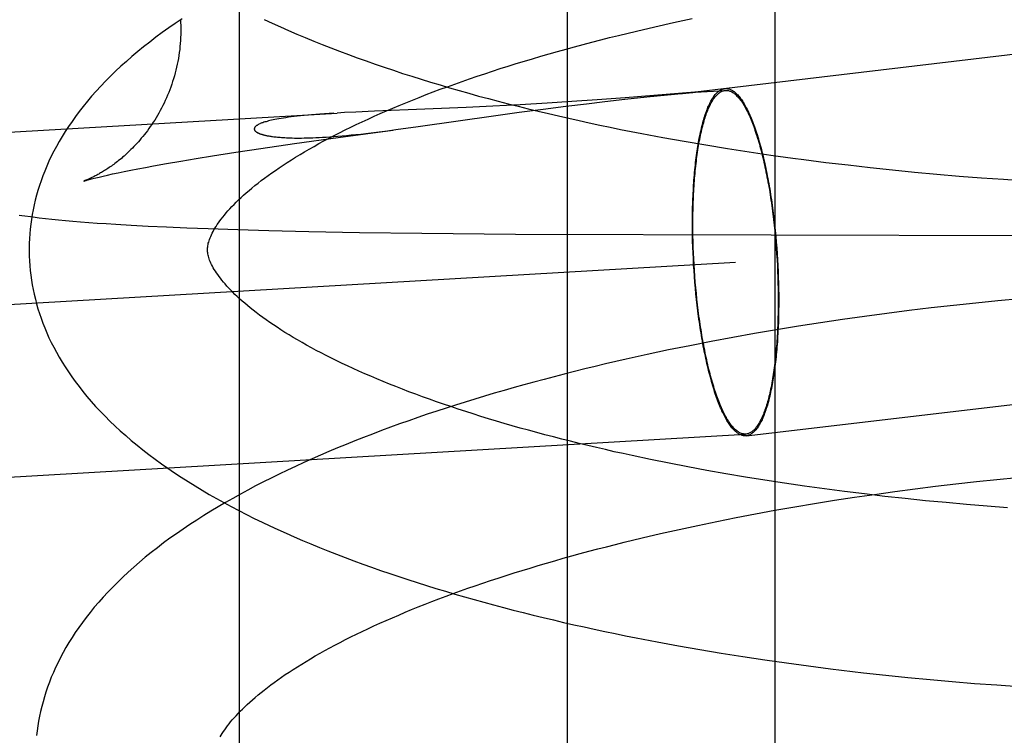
# Model space of a CAD drawing. Header units: inches. Extents: x 0 to 215, y 0 to 139.
# Tile 91 of 111: x 124.7648 to 124.8752, y 52.9713 to 53.0515. Entities that reach past the tile are written whole.
import ezdxf

# ---------------------------------------------------------------- set-up
doc = ezdxf.new("R2010")
doc.units = ezdxf.units.IN
doc.header["$LTSCALE"] = 11.804375
doc.header["$MEASUREMENT"] = 0
doc.linetypes.add('HIDDEN', pattern=[0.2, 0.1, -0.1])
doc.layers.add('DEFAULT_2', color=8, linetype='HIDDEN')

msp = doc.modelspace()

# ---------------------------------------------------------------- linework, layer by layer
at = {"layer": 'DEFAULT_2', "color": 8, "linetype": 'HIDDEN'}
for p, q in [((124.78941, 53.10421), (124.78941, 52.94796)), ((124.82618, 53.10421), (124.82618, 52.94796)), ((124.84947, 53.10421), (124.84947, 52.94796)), ((124.83601, 53.05075), (124.83809, 53.05122)), ((124.83809, 53.05122), (124.8402, 53.05167)), ((124.83194, 53.04978), (124.83396, 53.05027)), ((124.83396, 53.05027), (124.83601, 53.05075)), ((124.87924, 53.048), (124.84055, 53.04342)), ((124.84047, 53.04342), (124.83269, 53.04279)), ((124.84028, 53.04339), (124.84046, 53.04341)), ((124.84051, 53.04342), (124.84047, 53.04342)), ((124.84048, 53.04341), (124.84053, 53.04342)), ((124.84053, 53.04342), (124.84052, 53.04342)), ((124.84054, 53.04342), (124.84393, 53.04362)), ((124.84054, 53.04342), (124.84055, 53.04342)), ((124.84055, 53.04342), (124.84058, 53.04343)), ((124.82393, 53.04219), (124.82091, 53.04201)), ((124.82671, 53.04236), (124.82393, 53.04219)), ((124.82602, 53.04185), (124.82835, 53.04213)), ((124.82953, 53.04256), (124.82671, 53.04236)), ((124.82835, 53.04213), (124.83041, 53.04237)), ((124.83269, 53.04279), (124.82953, 53.04256)), ((124.83041, 53.04237), (124.83265, 53.04262)), ((124.83265, 53.04262), (124.83512, 53.04288)), ((124.83512, 53.04288), (124.83822, 53.04319)), ((124.37443, 53.01622), (124.80039, 53.04108)), ((124.80003, 53.04106), (124.79896, 53.04099)), ((124.8012, 53.04113), (124.80038, 53.04108)), ((124.80247, 53.04119), (124.8012, 53.04113)), ((124.80457, 53.04128), (124.80247, 53.04119)), ((124.81022, 53.04151), (124.80457, 53.04128)), ((124.81487, 53.04171), (124.81022, 53.04151)), ((124.81786, 53.04185), (124.81487, 53.04171)), ((124.82091, 53.04201), (124.81786, 53.04185)), ((124.81817, 53.04081), (124.82081, 53.04117)), ((124.82081, 53.04117), (124.82348, 53.04153)), ((124.82348, 53.04153), (124.82602, 53.04185)), ((124.80947, 53.03956), (124.81817, 53.04081)), ((124.8005, 53.03834), (124.80664, 53.03917)), ((124.80479, 53.03894), (124.80605, 53.0391)), ((124.80605, 53.0391), (124.80697, 53.03922)), ((124.80697, 53.03922), (124.80947, 53.03956)), ((124.79562, 53.03765), (124.8005, 53.03834)), ((124.83453, 53.03879), (124.83691, 53.03834)), ((124.83691, 53.03834), (124.8393, 53.03791)), ((124.8393, 53.03791), (124.84171, 53.0375)), ((124.78643, 53.03627), (124.78904, 53.03668)), ((124.78904, 53.03668), (124.79185, 53.0371)), ((124.79185, 53.0371), (124.79562, 53.03765)), ((124.84171, 53.0375), (124.84414, 53.03711)), ((124.84414, 53.03711), (124.84657, 53.03673)), ((124.84657, 53.03673), (124.84902, 53.03637)), ((124.78128, 53.03541), (124.78288, 53.03569)), ((124.78288, 53.03569), (124.78459, 53.03597)), ((124.78459, 53.03597), (124.78643, 53.03627)), ((124.84902, 53.03637), (124.85148, 53.03603)), ((124.85519, 53.03555), (124.85767, 53.03526)), ((124.77522, 53.03425), (124.77584, 53.03438)), ((124.77584, 53.03438), (124.77652, 53.03452)), ((124.77652, 53.03452), (124.77725, 53.03467)), ((124.77725, 53.03467), (124.77805, 53.03482)), ((124.77805, 53.03482), (124.7789, 53.03498)), ((124.7789, 53.03498), (124.77981, 53.03515)), ((124.77981, 53.03515), (124.78128, 53.03541)), ((124.85767, 53.03526), (124.86015, 53.03497)), ((124.86015, 53.03497), (124.86264, 53.03471)), ((124.86264, 53.03471), (124.86513, 53.03447)), ((124.86513, 53.03447), (124.86762, 53.03424)), ((124.773, 53.03374), (124.77333, 53.03382)), ((124.77333, 53.03382), (124.77372, 53.03391)), ((124.77372, 53.03391), (124.77416, 53.03402)), ((124.77416, 53.03402), (124.77466, 53.03413)), ((124.77466, 53.03413), (124.77522, 53.03425)), ((124.86762, 53.03424), (124.87011, 53.03402)), ((124.87011, 53.03402), (124.87261, 53.03383)), ((124.87261, 53.03383), (124.87509, 53.03365)), ((124.87509, 53.03365), (124.87758, 53.03349)), ((124.76699, 53.02935), (124.76769, 53.02927)), ((124.76769, 53.02927), (124.76841, 53.02919)), ((124.76841, 53.02919), (124.76917, 53.02911)), ((124.76917, 53.02911), (124.76995, 53.02904)), ((124.76995, 53.02904), (124.77078, 53.02896)), ((124.77078, 53.02896), (124.77164, 53.02889)), ((124.77164, 53.02889), (124.77255, 53.02882)), ((124.84924, 53.02976), (124.84931, 53.02914)), ((124.84928, 53.02982), (124.84936, 53.02919)), ((124.84931, 53.02914), (124.84938, 53.0285)), ((124.84936, 53.02919), (124.84943, 53.02855)), ((124.77255, 53.02882), (124.7735, 53.02875)), ((124.7735, 53.02875), (124.77451, 53.02868)), ((124.77451, 53.02868), (124.77557, 53.02861)), ((124.77557, 53.02861), (124.7773, 53.02851)), ((124.7773, 53.02851), (124.77919, 53.02841)), ((124.77919, 53.02841), (124.78127, 53.02831)), ((124.78127, 53.02831), (124.78353, 53.02821)), ((124.78353, 53.02821), (124.78594, 53.02812)), ((124.78594, 53.02812), (124.78927, 53.02801)), ((124.78927, 53.02801), (124.79273, 53.02791)), ((124.79273, 53.02791), (124.79723, 53.02781)), ((124.79723, 53.02781), (124.80291, 53.0277)), ((124.84022, 53.02801), (124.84022, 53.02865)), ((124.84023, 53.02736), (124.84022, 53.02801)), ((124.84027, 53.02797), (124.84027, 53.02861)), ((124.84028, 53.02733), (124.84027, 53.02797)), ((124.84938, 53.0285), (124.84945, 53.02786)), ((124.84943, 53.02855), (124.8495, 53.0279)), ((124.84945, 53.02786), (124.84951, 53.02722)), ((124.8495, 53.0279), (124.84956, 53.02725)), ((124.80291, 53.0277), (124.80987, 53.0276)), ((124.80987, 53.0276), (124.82038, 53.02749)), ((124.82038, 53.02749), (124.91306, 53.02725)), ((124.84024, 53.02671), (124.84023, 53.02736)), ((124.84026, 53.02606), (124.84024, 53.02671)), ((124.84029, 53.02669), (124.84028, 53.02733)), ((124.84031, 53.02604), (124.84029, 53.02669)), ((124.84951, 53.02722), (124.84957, 53.02658)), ((124.84956, 53.02725), (124.84962, 53.0266)), ((124.84029, 53.0254), (124.84026, 53.02606)), ((124.84034, 53.02539), (124.84031, 53.02604)), ((124.84957, 53.02658), (124.84962, 53.02593)), ((124.84962, 53.0266), (124.84967, 53.02595)), ((124.84962, 53.02593), (124.84966, 53.02528)), ((124.84967, 53.02595), (124.84971, 53.02529)), ((124.84032, 53.02474), (124.84029, 53.0254)), ((124.84035, 53.02408), (124.84032, 53.02474)), ((124.84037, 53.02474), (124.84034, 53.02539)), ((124.8404, 53.02409), (124.84037, 53.02474)), ((124.84966, 53.02528), (124.8497, 53.02463)), ((124.8497, 53.02463), (124.84974, 53.02398)), ((124.84971, 53.02529), (124.84975, 53.02463)), ((124.84975, 53.02463), (124.84979, 53.02398)), ((124.30718, 52.99297), (124.84505, 53.02436)), ((124.8404, 53.02343), (124.84035, 53.02408)), ((124.84044, 53.02344), (124.8404, 53.02409)), ((124.84044, 53.02277), (124.8404, 53.02343)), ((124.84049, 53.02279), (124.84044, 53.02344)), ((124.84974, 53.02398), (124.84977, 53.02333)), ((124.84979, 53.02398), (124.84982, 53.02332)), ((124.84049, 53.02212), (124.84044, 53.02277)), ((124.84054, 53.02214), (124.84049, 53.02279)), ((124.84977, 53.02333), (124.84979, 53.02268)), ((124.84979, 53.02268), (124.84981, 53.02203)), ((124.84982, 53.02332), (124.84984, 53.02266)), ((124.84984, 53.02266), (124.84986, 53.02201)), ((124.84055, 53.02146), (124.84049, 53.02212)), ((124.8406, 53.0215), (124.84054, 53.02214)), ((124.84061, 53.02082), (124.84055, 53.02146)), ((124.84066, 53.02085), (124.8406, 53.0215)), ((124.84981, 53.02203), (124.84983, 53.02139)), ((124.84983, 53.02139), (124.84984, 53.02075)), ((124.84986, 53.02201), (124.84988, 53.02136)), ((124.84988, 53.02136), (124.84989, 53.02071)), ((124.84068, 53.02017), (124.84061, 53.02082)), ((124.84073, 53.02022), (124.84066, 53.02085)), ((124.84075, 53.01953), (124.84068, 53.02017)), ((124.8408, 53.01958), (124.84073, 53.02022)), ((124.84984, 53.02075), (124.84984, 53.02011)), ((124.84989, 53.02071), (124.84989, 53.02007)), ((124.87447, 53.02003), (124.87197, 53.01978)), ((124.87695, 53.02026), (124.87447, 53.02003)), ((124.84083, 53.0189), (124.84075, 53.01953)), ((124.84087, 53.01896), (124.8408, 53.01958)), ((124.8645, 53.01894), (124.86201, 53.01862)), ((124.86699, 53.01924), (124.8645, 53.01894)), ((124.86948, 53.01952), (124.86699, 53.01924)), ((124.87197, 53.01978), (124.86948, 53.01952)), ((124.85704, 53.01794), (124.85456, 53.01757)), ((124.85952, 53.01829), (124.85704, 53.01794)), ((124.86201, 53.01862), (124.85952, 53.01829)), ((124.84964, 53.01678), (124.84719, 53.01636)), ((124.8521, 53.01719), (124.84964, 53.01678)), ((124.85456, 53.01757), (124.8521, 53.01719)), ((124.84476, 53.01593), (124.84233, 53.01547)), ((124.84719, 53.01636), (124.84476, 53.01593)), ((124.83753, 53.01452), (124.83516, 53.01401)), ((124.83993, 53.015), (124.83753, 53.01452)), ((124.84233, 53.01547), (124.83993, 53.015)), ((124.83516, 53.01401), (124.8328, 53.01349)), ((124.84626, 53.0049), (124.87916, 53.00878)), ((124.3083, 52.9737), (124.84618, 53.0051)), ((124.8376, 53.00183), (124.83552, 53.00225)), ((124.8397, 53.00142), (124.8376, 53.00183)), ((124.84183, 53.00103), (124.8397, 53.00142)), ((124.84398, 53.00064), (124.84183, 53.00103)), ((124.84615, 53.00028), (124.84398, 53.00064)), ((124.84834, 52.99993), (124.84615, 53.00028)), ((124.87434, 53.00001), (124.87663, 53.00023)), ((124.85054, 52.99959), (124.84834, 52.99993)), ((124.85277, 52.99926), (124.85054, 52.99959)), ((124.85501, 52.99895), (124.85277, 52.99926)), ((124.86519, 52.99896), (124.86747, 52.99924)), ((124.86747, 52.99924), (124.86976, 52.99951)), ((124.86976, 52.99951), (124.87205, 52.99977)), ((124.87205, 52.99977), (124.87434, 53.00001)), ((124.85726, 52.99866), (124.85501, 52.99895)), ((124.85614, 52.99767), (124.85838, 52.99801)), ((124.85952, 52.99838), (124.85726, 52.99866)), ((124.85838, 52.99801), (124.86064, 52.99834)), ((124.86179, 52.99811), (124.85952, 52.99838)), ((124.86064, 52.99834), (124.86291, 52.99866)), ((124.86407, 52.99786), (124.86179, 52.99811)), ((124.86291, 52.99866), (124.86519, 52.99896)), ((124.84947, 52.99655), (124.85168, 52.99693)), ((124.85168, 52.99693), (124.8539, 52.99731)), ((124.8539, 52.99731), (124.85614, 52.99767)), ((124.86636, 52.99763), (124.86407, 52.99786)), ((124.86865, 52.99741), (124.86636, 52.99763)), ((124.87095, 52.9972), (124.86865, 52.99741)), ((124.87324, 52.99701), (124.87095, 52.9972)), ((124.87554, 52.99684), (124.87324, 52.99701)), ((124.84511, 52.99573), (124.84728, 52.99615)), ((124.84728, 52.99615), (124.84947, 52.99655)), ((124.83873, 52.99441), (124.84083, 52.99486)), ((124.84083, 52.99486), (124.84296, 52.9953)), ((124.84296, 52.9953), (124.84511, 52.99573)), ((124.8346, 52.99346), (124.83665, 52.99394)), ((124.83665, 52.99394), (124.83873, 52.99441)), ((124.83258, 52.99297), (124.8346, 52.99346)), ((124.83626, 52.9818), (124.83864, 52.98137)), ((124.83864, 52.98137), (124.84104, 52.98095)), ((124.84104, 52.98095), (124.84345, 52.98054)), ((124.84345, 52.98054), (124.84588, 52.98016)), ((124.84588, 52.98016), (124.84832, 52.97979)), ((124.84832, 52.97979), (124.85077, 52.97944)), ((124.85077, 52.97944), (124.85323, 52.9791)), ((124.85323, 52.9791), (124.85569, 52.97879)), ((124.85941, 52.97835), (124.86189, 52.97807)), ((124.86189, 52.97807), (124.86438, 52.97782)), ((124.86438, 52.97782), (124.86686, 52.97758)), ((124.86686, 52.97758), (124.86935, 52.97736)), ((124.86935, 52.97736), (124.87184, 52.97715)), ((124.87184, 52.97715), (124.87433, 52.97697)), ((124.87433, 52.97697), (124.87681, 52.97679))]:
    msp.add_line(p, q, dxfattribs=at)
for points in [[(124.783, 53.05164), (124.78225, 53.05113), (124.78151, 53.05062), (124.78079, 53.0501), (124.78008, 53.04957), (124.77938, 53.04904), (124.7787, 53.04851), (124.77804, 53.04797), (124.77739, 53.04742), (124.77676, 53.04687), (124.77615, 53.04632), (124.77556, 53.04577), (124.77498, 53.04521), (124.77443, 53.04465), (124.77389, 53.04409), (124.77337, 53.04353), (124.77287, 53.04296), (124.77239, 53.0424), (124.77193, 53.04183), (124.77149, 53.04127), (124.77107, 53.0407), (124.77067, 53.04014), (124.77028, 53.03958), (124.76992, 53.03901), (124.76957, 53.03845), (124.76924, 53.0379), (124.76893, 53.03734), (124.76863, 53.03679), (124.76835, 53.03623), (124.76809, 53.03568), (124.76785, 53.03513), (124.76762, 53.03458), (124.7674, 53.03404), (124.7672, 53.03349), (124.76702, 53.03294), (124.76685, 53.0324), (124.76669, 53.03186), (124.76655, 53.03132), (124.76642, 53.03078), (124.76631, 53.03024), (124.76621, 53.0297), (124.76612, 53.02916), (124.76604, 53.02862), (124.76598, 53.02808), (124.76593, 53.02755), (124.7659, 53.02701), (124.76587, 53.02647), (124.76586, 53.02594), (124.76586, 53.02549)], [(124.78283, 53.05154), (124.78285, 53.05123), (124.78286, 53.0509), (124.78287, 53.05056), (124.78287, 53.05022), (124.78286, 53.04988), (124.78285, 53.04954), (124.78283, 53.04921), (124.7828, 53.04887), (124.78277, 53.04853), (124.78274, 53.0482), (124.78269, 53.04786), (124.78264, 53.04753), (124.78259, 53.0472), (124.78253, 53.04687), (124.78247, 53.04654), (124.78239, 53.04621), (124.78232, 53.04589), (124.78223, 53.04557), (124.78215, 53.04524), (124.78205, 53.04493), (124.78195, 53.04461), (124.78185, 53.0443), (124.78174, 53.04399), (124.78163, 53.04368), (124.78151, 53.04338), (124.78139, 53.04307), (124.78126, 53.04278), (124.78113, 53.04248), (124.78099, 53.04219), (124.78085, 53.04191), (124.78071, 53.04163), (124.78056, 53.04135), (124.78041, 53.04108), (124.78025, 53.04081), (124.7801, 53.04055), (124.77994, 53.0403), (124.77978, 53.04005), (124.77962, 53.0398), (124.77945, 53.03956), (124.77928, 53.03933), (124.77912, 53.0391), (124.77895, 53.03888), (124.77878, 53.03866), (124.77861, 53.03845), (124.77844, 53.03825), (124.77827, 53.03805), (124.77811, 53.03786), (124.77794, 53.03768), (124.77777, 53.0375), (124.77761, 53.03732), (124.77745, 53.03716), (124.77728, 53.03699), (124.77712, 53.03684), (124.77696, 53.03668), (124.77681, 53.03654), (124.77665, 53.0364), (124.7765, 53.03626), (124.77634, 53.03613), (124.7762, 53.036), (124.77605, 53.03588), (124.7759, 53.03576), (124.77576, 53.03565), (124.77562, 53.03554), (124.77548, 53.03544), (124.77534, 53.03533), (124.77521, 53.03524), (124.77508, 53.03514), (124.77495, 53.03505), (124.77482, 53.03496), (124.77469, 53.03488), (124.77457, 53.0348), (124.77445, 53.03472), (124.77433, 53.03464), (124.77421, 53.03457), (124.7741, 53.0345), (124.77399, 53.03443), (124.77388, 53.03437), (124.77377, 53.0343), (124.77366, 53.03424), (124.77356, 53.03419), (124.77346, 53.03413), (124.77336, 53.03408), (124.77326, 53.03403), (124.77317, 53.03398), (124.77308, 53.03393), (124.77299, 53.03389), (124.7729, 53.03385), (124.77282, 53.03381), (124.77274, 53.03377), (124.77266, 53.03373), (124.77258, 53.0337), (124.77251, 53.03366), (124.77244, 53.03364), (124.77238, 53.03361), (124.77232, 53.03358), (124.77226, 53.03356), (124.77221, 53.03354), (124.77216, 53.03352), (124.77212, 53.0335), (124.77209, 53.03349), (124.77205, 53.03348), (124.77203, 53.03347), (124.77201, 53.03346), (124.77199, 53.03345), (124.77199, 53.03345)], [(124.79222, 53.05156), (124.79312, 53.05114), (124.79403, 53.05073), (124.79495, 53.05032), (124.79588, 53.04992), (124.79682, 53.04953), (124.79777, 53.04914), (124.79873, 53.04876), (124.79969, 53.04838), (124.80067, 53.04801), (124.80165, 53.04764), (124.80264, 53.04727), (124.80364, 53.04692), (124.80465, 53.04656), (124.80567, 53.04621), (124.80669, 53.04587), (124.80772, 53.04553), (124.80876, 53.0452), (124.80981, 53.04487), (124.81086, 53.04455), (124.81193, 53.04423), (124.813, 53.04391), (124.81407, 53.0436), (124.81516, 53.0433), (124.81625, 53.04299), (124.81734, 53.0427), (124.81845, 53.04241), (124.81956, 53.04212), (124.82068, 53.04184), (124.8218, 53.04156), (124.82293, 53.04128), (124.82407, 53.04101), (124.82521, 53.04075), (124.82635, 53.04049), (124.82751, 53.04023), (124.82866, 53.03998), (124.82983, 53.03973), (124.831, 53.03949), (124.83217, 53.03925), (124.83453, 53.03879)], [(124.78586, 53.02575), (124.78586, 53.02585), (124.78587, 53.02597), (124.78588, 53.02609), (124.7859, 53.02621), (124.78592, 53.02634), (124.78595, 53.02648), (124.78599, 53.02662), (124.78603, 53.02677), (124.78608, 53.02692), (124.78615, 53.02709), (124.78622, 53.02725), (124.78629, 53.02743), (124.78638, 53.02761), (124.78648, 53.02779), (124.78658, 53.02798), (124.78669, 53.02817), (124.78682, 53.02837), (124.78695, 53.02857), (124.78709, 53.02878), (124.78724, 53.02899), (124.7874, 53.0292), (124.78757, 53.02942), (124.78775, 53.02965), (124.78795, 53.02988), (124.78815, 53.03011), (124.78836, 53.03035), (124.78859, 53.03059), (124.78883, 53.03084), (124.78908, 53.03109), (124.78935, 53.03135), (124.78962, 53.0316), (124.78991, 53.03187), (124.79021, 53.03213), (124.79052, 53.0324), (124.79084, 53.03267), (124.79118, 53.03295), (124.79153, 53.03322), (124.79189, 53.0335), (124.79226, 53.03379), (124.79265, 53.03407), (124.79306, 53.03436), (124.79347, 53.03465), (124.7939, 53.03495), (124.79434, 53.03524), (124.7948, 53.03554), (124.79526, 53.03583), (124.79574, 53.03613), (124.79624, 53.03643), (124.79674, 53.03673), (124.79726, 53.03704), (124.7978, 53.03734), (124.79835, 53.03765), (124.79891, 53.03795), (124.79948, 53.03826), (124.80007, 53.03857), (124.80067, 53.03887), (124.80128, 53.03918), (124.80191, 53.03949), (124.80254, 53.03979), (124.80319, 53.0401), (124.80386, 53.04041), (124.80453, 53.04072), (124.80522, 53.04102), (124.80592, 53.04133), (124.80663, 53.04163), (124.80735, 53.04194), (124.80809, 53.04224), (124.80884, 53.04254), (124.8096, 53.04284), (124.81037, 53.04314), (124.81115, 53.04344), (124.81195, 53.04374), (124.81275, 53.04403), (124.81357, 53.04433), (124.81439, 53.04462), (124.81523, 53.04491), (124.81608, 53.0452), (124.81694, 53.04549), (124.81781, 53.04578), (124.81868, 53.04606), (124.81957, 53.04634), (124.82047, 53.04662), (124.82138, 53.0469), (124.82229, 53.04717), (124.82322, 53.04744), (124.82416, 53.04771), (124.8251, 53.04798), (124.82605, 53.04825), (124.82701, 53.04851), (124.82798, 53.04877), (124.82896, 53.04903), (124.82994, 53.04928), (124.83094, 53.04954), (124.83194, 53.04978)], [(124.83822, 53.04319), (124.839, 53.04327), (124.83912, 53.04328), (124.83936, 53.0433)], [(124.83936, 53.0433), (124.83947, 53.04331), (124.84028, 53.04339)], [(124.84022, 53.02865), (124.84022, 53.02929), (124.84023, 53.02961), (124.84023, 53.02993), (124.84024, 53.03024), (124.84024, 53.03055), (124.84025, 53.03086), (124.84026, 53.03117), (124.84027, 53.03148), (124.84029, 53.03178), (124.8403, 53.03209), (124.84032, 53.03239), (124.84033, 53.03269), (124.84035, 53.03298), (124.84037, 53.03328), (124.84039, 53.03357), (124.84042, 53.03386), (124.84044, 53.03414), (124.84046, 53.03442), (124.84049, 53.0347), (124.84052, 53.03498), (124.84055, 53.03525), (124.84058, 53.03553), (124.84061, 53.03579), (124.84064, 53.03606), (124.84068, 53.03632), (124.84071, 53.03658), (124.84075, 53.03683), (124.84079, 53.03708), (124.84083, 53.03733), (124.84087, 53.03757), (124.84091, 53.03781), (124.84095, 53.03805), (124.84099, 53.03828), (124.84104, 53.03851), (124.84108, 53.03873), (124.84113, 53.03895), (124.84118, 53.03917), (124.84123, 53.03938), (124.84128, 53.03959), (124.84133, 53.03979), (124.84138, 53.03999), (124.84144, 53.04018), (124.84149, 53.04037), (124.84155, 53.04055), (124.8416, 53.04073), (124.84166, 53.04091), (124.84172, 53.04108), (124.84178, 53.04125), (124.84184, 53.04141), (124.8419, 53.04156), (124.84196, 53.04172), (124.84203, 53.04186), (124.84209, 53.042), (124.84216, 53.04214), (124.84222, 53.04227), (124.84229, 53.0424), (124.84236, 53.04252), (124.84242, 53.04263), (124.84249, 53.04275), (124.84256, 53.04285), (124.84263, 53.04295), (124.8427, 53.04305), (124.84278, 53.04314), (124.84285, 53.04322), (124.84292, 53.0433), (124.843, 53.04337), (124.84307, 53.04344), (124.84314, 53.0435), (124.84322, 53.04356), (124.8433, 53.04361), (124.84337, 53.04366), (124.84345, 53.0437), (124.84353, 53.04373), (124.8436, 53.04376), (124.84368, 53.04379), (124.84376, 53.04381), (124.84384, 53.04382)], [(124.84027, 53.02861), (124.84027, 53.02924), (124.84028, 53.02955), (124.84028, 53.02987), (124.84029, 53.03018), (124.84029, 53.03049), (124.8403, 53.03079), (124.84031, 53.0311), (124.84032, 53.0314), (124.84034, 53.03171), (124.84035, 53.03201), (124.84037, 53.0323), (124.84038, 53.0326), (124.8404, 53.03289), (124.84042, 53.03318), (124.84044, 53.03347), (124.84046, 53.03376), (124.84049, 53.03404), (124.84051, 53.03432), (124.84054, 53.03459), (124.84057, 53.03487), (124.8406, 53.03514), (124.84063, 53.03541), (124.84066, 53.03567), (124.84069, 53.03594), (124.84072, 53.03619), (124.84076, 53.03645), (124.84079, 53.0367), (124.84083, 53.03695), (124.84087, 53.03719), (124.84091, 53.03743), (124.84095, 53.03767), (124.84099, 53.0379), (124.84104, 53.03813), (124.84108, 53.03836), (124.84113, 53.03858), (124.84117, 53.0388), (124.84122, 53.03901), (124.84127, 53.03922), (124.84132, 53.03943), (124.84137, 53.03963), (124.84142, 53.03982), (124.84148, 53.04001), (124.84153, 53.0402), (124.84158, 53.04038), (124.84164, 53.04056), (124.8417, 53.04074), (124.84176, 53.04091), (124.84181, 53.04107), (124.84187, 53.04123), (124.84194, 53.04138), (124.842, 53.04153), (124.84206, 53.04168), (124.84212, 53.04182), (124.84219, 53.04195), (124.84225, 53.04208), (124.84232, 53.04221), (124.84239, 53.04233), (124.84245, 53.04244), (124.84252, 53.04255), (124.84259, 53.04266), (124.84266, 53.04276), (124.84273, 53.04285), (124.8428, 53.04294), (124.84287, 53.04302), (124.84294, 53.0431), (124.84302, 53.04317), (124.84309, 53.04324), (124.84316, 53.0433), (124.84324, 53.04336), (124.84331, 53.04341), (124.84339, 53.04345), (124.84347, 53.0435), (124.84354, 53.04353), (124.84362, 53.04356), (124.8437, 53.04358), (124.84377, 53.0436), (124.84385, 53.04361), (124.84393, 53.04362)], [(124.84385, 53.04382), (124.84392, 53.04383), (124.844, 53.04383), (124.84408, 53.04382), (124.84416, 53.04381), (124.84424, 53.0438), (124.84432, 53.04378), (124.8444, 53.04375), (124.84448, 53.04372), (124.84456, 53.04369), (124.84464, 53.04364), (124.84472, 53.0436), (124.84481, 53.04354), (124.84489, 53.04348), (124.84497, 53.04342), (124.84505, 53.04335), (124.84513, 53.04327), (124.84521, 53.04319), (124.8453, 53.04311), (124.84538, 53.04302), (124.84546, 53.04292), (124.84554, 53.04282), (124.84562, 53.04271), (124.8457, 53.0426), (124.84578, 53.04248), (124.84586, 53.04236), (124.84594, 53.04223), (124.84602, 53.0421), (124.8461, 53.04196), (124.84618, 53.04181), (124.84626, 53.04167), (124.84634, 53.04151), (124.84642, 53.04136), (124.8465, 53.04119), (124.84658, 53.04102), (124.84665, 53.04085), (124.84673, 53.04068), (124.84681, 53.04049), (124.84688, 53.04031), (124.84696, 53.04012), (124.84703, 53.03992), (124.84711, 53.03972), (124.84718, 53.03952), (124.84725, 53.03931), (124.84733, 53.0391), (124.8474, 53.03888), (124.84747, 53.03866), (124.84754, 53.03843), (124.84761, 53.0382), (124.84768, 53.03797), (124.84775, 53.03773), (124.84781, 53.03749), (124.84788, 53.03725), (124.84795, 53.037), (124.84801, 53.03675), (124.84808, 53.03649), (124.84814, 53.03623), (124.8482, 53.03597), (124.84826, 53.03571), (124.84832, 53.03544), (124.84838, 53.03516), (124.84844, 53.03489), (124.8485, 53.03461), (124.84856, 53.03433), (124.84861, 53.03405), (124.84867, 53.03376), (124.84872, 53.03347), (124.84877, 53.03318), (124.84883, 53.03288), (124.84888, 53.03259), (124.84893, 53.03229), (124.84897, 53.03199), (124.84902, 53.03168), (124.84907, 53.03138), (124.84911, 53.03107), (124.84916, 53.03076), (124.8492, 53.03045), (124.84924, 53.03014), (124.84928, 53.02982)], [(124.84393, 53.04362), (124.84401, 53.04362), (124.84409, 53.04362), (124.84417, 53.04361), (124.84425, 53.0436), (124.84433, 53.04358), (124.84441, 53.04355), (124.84449, 53.04352), (124.84457, 53.04348), (124.84465, 53.04344), (124.84473, 53.04339), (124.84481, 53.04334), (124.84489, 53.04328), (124.84497, 53.04322), (124.84505, 53.04315), (124.84513, 53.04307), (124.84521, 53.04299), (124.84529, 53.04291), (124.84537, 53.04282), (124.84545, 53.04272), (124.84553, 53.04262), (124.84562, 53.04252), (124.8457, 53.04241), (124.84578, 53.04229), (124.84586, 53.04217), (124.84593, 53.04204), (124.84601, 53.04191), (124.84609, 53.04177), (124.84617, 53.04163), (124.84625, 53.04148), (124.84633, 53.04133), (124.84641, 53.04118), (124.84648, 53.04102), (124.84656, 53.04085), (124.84664, 53.04068), (124.84671, 53.0405), (124.84679, 53.04032), (124.84686, 53.04014), (124.84694, 53.03995), (124.84701, 53.03976), (124.84709, 53.03956), (124.84716, 53.03936), (124.84723, 53.03915), (124.8473, 53.03894), (124.84737, 53.03873), (124.84744, 53.03851), (124.84751, 53.03828), (124.84758, 53.03806), (124.84765, 53.03783), (124.84772, 53.03759), (124.84778, 53.03735), (124.84785, 53.03711), (124.84792, 53.03687), (124.84798, 53.03662), (124.84804, 53.03636), (124.84811, 53.03611), (124.84817, 53.03585), (124.84823, 53.03559), (124.84829, 53.03532), (124.84835, 53.03505), (124.84841, 53.03478), (124.84846, 53.0345), (124.84852, 53.03423), (124.84857, 53.03394), (124.84863, 53.03366), (124.84868, 53.03337), (124.84873, 53.03309), (124.84879, 53.03279), (124.84884, 53.0325), (124.84888, 53.0322), (124.84893, 53.03191), (124.84898, 53.03161), (124.84902, 53.0313), (124.84907, 53.031), (124.84911, 53.03069), (124.84915, 53.03038), (124.8492, 53.03007), (124.84924, 53.02976)], [(124.79896, 53.04099), (124.79846, 53.04095), (124.79799, 53.04092), (124.79753, 53.04088), (124.7971, 53.04084), (124.79669, 53.0408), (124.7963, 53.04076), (124.79592, 53.04072), (124.79557, 53.04068), (124.79524, 53.04064), (124.79493, 53.0406), (124.79464, 53.04056), (124.79436, 53.04052), (124.7941, 53.04048), (124.79386, 53.04044), (124.79363, 53.04039), (124.79342, 53.04035), (124.79322, 53.04031), (124.79303, 53.04027), (124.79286, 53.04023), (124.7927, 53.04019), (124.79256, 53.04015), (124.79242, 53.04011), (124.79229, 53.04008), (124.79217, 53.04004), (124.79206, 53.04), (124.79196, 53.03997), (124.79187, 53.03993), (124.79178, 53.03989), (124.79171, 53.03986), (124.79163, 53.03983), (124.79157, 53.03979), (124.79151, 53.03976), (124.79146, 53.03973), (124.79141, 53.0397), (124.79136, 53.03967), (124.79132, 53.03964), (124.79129, 53.03961), (124.79125, 53.03958), (124.79123, 53.03956), (124.7912, 53.03953), (124.79118, 53.0395), (124.79116, 53.03948), (124.79115, 53.03945), (124.79113, 53.03943), (124.79112, 53.0394), (124.79111, 53.03938), (124.79111, 53.03936), (124.7911, 53.03934), (124.7911, 53.03931), (124.7911, 53.03929), (124.7911, 53.03927), (124.7911, 53.03925), (124.79111, 53.03923), (124.79112, 53.03921), (124.79112, 53.03919), (124.79113, 53.03917), (124.79114, 53.03915), (124.79116, 53.03913), (124.79117, 53.03911), (124.79118, 53.03909), (124.7912, 53.03908), (124.79122, 53.03906), (124.79124, 53.03904), (124.79126, 53.03902), (124.79128, 53.039), (124.7913, 53.03899), (124.79132, 53.03897), (124.79135, 53.03895), (124.79138, 53.03893), (124.79141, 53.03892), (124.79144, 53.0389), (124.79147, 53.03888), (124.7915, 53.03887), (124.79153, 53.03885), (124.79157, 53.03883), (124.79161, 53.03881), (124.79165, 53.0388), (124.79169, 53.03878), (124.79174, 53.03876), (124.79178, 53.03875), (124.79183, 53.03873), (124.79188, 53.03871), (124.79194, 53.0387), (124.79199, 53.03868), (124.79205, 53.03866), (124.79211, 53.03865), (124.79218, 53.03863), (124.79225, 53.03861), (124.79232, 53.03859), (124.79239, 53.03858), (124.79247, 53.03856), (124.79256, 53.03854), (124.79265, 53.03853), (124.79274, 53.03851), (124.79284, 53.03849), (124.79294, 53.03848), (124.79305, 53.03846), (124.79316, 53.03844), (124.79329, 53.03843), (124.79341, 53.03841), (124.79355, 53.0384), (124.79369, 53.03838), (124.79384, 53.03837), (124.794, 53.03836), (124.79417, 53.03834), (124.79434, 53.03833), (124.79452, 53.03832), (124.79471, 53.03831), (124.79492, 53.0383), (124.79513, 53.03829), (124.79536, 53.03829), (124.7956, 53.03828), (124.79585, 53.03828), (124.79611, 53.03828), (124.79639, 53.03828), (124.79669, 53.03829), (124.797, 53.03829), (124.79732, 53.0383), (124.79765, 53.03831), (124.79801, 53.03833), (124.79837, 53.03834), (124.79876, 53.03836), (124.79916, 53.03839), (124.79958, 53.03842), (124.80002, 53.03845), (124.80048, 53.03849), (124.80095, 53.03853), (124.80144, 53.03857), (124.80196, 53.03862), (124.80249, 53.03868), (124.80304, 53.03873), (124.80361, 53.0388), (124.80479, 53.03894)], [(124.85148, 53.03603), (124.85272, 53.03587), (124.85519, 53.03555)], [(124.77199, 53.03345), (124.77199, 53.03345), (124.77201, 53.03346), (124.77203, 53.03346), (124.77205, 53.03347), (124.77209, 53.03349), (124.77214, 53.0335), (124.77219, 53.03352), (124.77225, 53.03353), (124.77233, 53.03355), (124.77241, 53.03358), (124.7725, 53.0336), (124.77261, 53.03363), (124.77273, 53.03367), (124.77286, 53.0337), (124.773, 53.03374)], [(124.76476, 53.02965), (124.76506, 53.0296), (124.76537, 53.02956), (124.766, 53.02947)], [(124.766, 53.02947), (124.76632, 53.02943), (124.76699, 53.02935)], [(124.83552, 53.00225), (124.83348, 53.00268), (124.83246, 53.0029), (124.83145, 53.00312), (124.83046, 53.00335), (124.82946, 53.00358), (124.82848, 53.00381), (124.82751, 53.00405), (124.82654, 53.00429), (124.82558, 53.00453), (124.82463, 53.00477), (124.82369, 53.00502), (124.82276, 53.00527), (124.82183, 53.00552), (124.82092, 53.00577), (124.82002, 53.00603), (124.81912, 53.00629), (124.81824, 53.00655), (124.81736, 53.00682), (124.8165, 53.00708), (124.81564, 53.00735), (124.8148, 53.00762), (124.81397, 53.00789), (124.81314, 53.00817), (124.81233, 53.00844), (124.81153, 53.00872), (124.81074, 53.009), (124.80996, 53.00928), (124.8092, 53.00956), (124.80844, 53.00984), (124.8077, 53.01013), (124.80697, 53.01041), (124.80625, 53.0107), (124.80554, 53.01099), (124.80485, 53.01128), (124.80417, 53.01157), (124.8035, 53.01186), (124.80284, 53.01215), (124.8022, 53.01244), (124.80156, 53.01273), (124.80095, 53.01302), (124.80034, 53.01331), (124.79974, 53.01361), (124.79916, 53.0139), (124.7986, 53.01419), (124.79804, 53.01448), (124.7975, 53.01477), (124.79697, 53.01506), (124.79646, 53.01535), (124.79596, 53.01564), (124.79547, 53.01592), (124.795, 53.01621), (124.79454, 53.01649), (124.79409, 53.01678), (124.79366, 53.01706), (124.79324, 53.01734), (124.79283, 53.01762), (124.79243, 53.01789), (124.79205, 53.01817), (124.79168, 53.01844), (124.79132, 53.01871), (124.79098, 53.01897), (124.79065, 53.01924), (124.79033, 53.0195), (124.79003, 53.01976), (124.78974, 53.02001), (124.78946, 53.02026), (124.78919, 53.02051), (124.78893, 53.02075), (124.78869, 53.02099), (124.78846, 53.02123), (124.78824, 53.02146), (124.78803, 53.02169), (124.78783, 53.02192), (124.78764, 53.02214), (124.78747, 53.02235), (124.7873, 53.02256), (124.78715, 53.02277), (124.787, 53.02297), (124.78687, 53.02317), (124.78674, 53.02336), (124.78662, 53.02356), (124.78651, 53.02374), (124.78641, 53.02393), (124.78632, 53.0241), (124.78624, 53.02427), (124.78617, 53.02444), (124.7861, 53.0246), (124.78605, 53.02475), (124.786, 53.02489), (124.78596, 53.02503), (124.78593, 53.02516), (124.78591, 53.02529), (124.78589, 53.02541), (124.78587, 53.02553), (124.78587, 53.02564), (124.78586, 53.02575)], [(124.76586, 53.02549), (124.76587, 53.02504), (124.7659, 53.0245), (124.76594, 53.02397), (124.76599, 53.02343), (124.76605, 53.0229), (124.76612, 53.02236), (124.76621, 53.02183), (124.76631, 53.02129), (124.76643, 53.02076), (124.76656, 53.02022), (124.7667, 53.01968), (124.76685, 53.01914), (124.76702, 53.01861), (124.76721, 53.01807), (124.76741, 53.01753), (124.76762, 53.01699), (124.76785, 53.01645), (124.76809, 53.0159), (124.76835, 53.01536), (124.76863, 53.01482), (124.76892, 53.01427), (124.76923, 53.01372), (124.76955, 53.01317), (124.7699, 53.01262), (124.77026, 53.01207), (124.77064, 53.01152), (124.77104, 53.01097), (124.77146, 53.01041), (124.77189, 53.00986), (124.77235, 53.00931), (124.77282, 53.00875), (124.77332, 53.0082), (124.77383, 53.00765), (124.77437, 53.0071), (124.77492, 53.00655), (124.77549, 53.006), (124.77608, 53.00546), (124.77669, 53.00492), (124.77732, 53.00438), (124.77796, 53.00385), (124.77862, 53.00332), (124.7793, 53.0028), (124.77999, 53.00228), (124.7807, 53.00177), (124.78142, 53.00126), (124.78216, 53.00076), (124.78291, 53.00026), (124.78368, 52.99977), (124.78446, 52.99929), (124.78525, 52.99881), (124.78605, 52.99834), (124.78686, 52.99788), (124.78769, 52.99742), (124.78852, 52.99697), (124.78937, 52.99652), (124.79023, 52.99609), (124.7911, 52.99565), (124.79198, 52.99522), (124.79286, 52.9948), (124.79376, 52.99439), (124.79467, 52.99397), (124.79559, 52.99357), (124.79652, 52.99317), (124.79745, 52.99278), (124.7984, 52.99239), (124.79935, 52.992), (124.80032, 52.99162), (124.80129, 52.99125), (124.80227, 52.99088), (124.80326, 52.99052), (124.80426, 52.99016), (124.80526, 52.98981), (124.80628, 52.98946), (124.8073, 52.98912), (124.80833, 52.98878), (124.80936, 52.98845), (124.81041, 52.98812), (124.81146, 52.98779), (124.81252, 52.98747), (124.81359, 52.98716), (124.81466, 52.98685), (124.81574, 52.98654), (124.81683, 52.98624), (124.81793, 52.98594), (124.81903, 52.98565), (124.82014, 52.98536), (124.82125, 52.98508), (124.82237, 52.9848), (124.8235, 52.98453), (124.82463, 52.98426), (124.82577, 52.98399), (124.82692, 52.98373), (124.82807, 52.98348), (124.82922, 52.98322), (124.83038, 52.98298), (124.83155, 52.98273), (124.83272, 52.98249), (124.8339, 52.98226), (124.83626, 52.9818)], [(124.84984, 53.02011), (124.84984, 53.01948), (124.84983, 53.01916), (124.84983, 53.01885), (124.84982, 53.01854), (124.84981, 53.01823), (124.84981, 53.01792), (124.8498, 53.01762), (124.84978, 53.01731), (124.84977, 53.01701), (124.84976, 53.01671), (124.84974, 53.01642), (124.84972, 53.01612), (124.84971, 53.01583), (124.84969, 53.01554), (124.84967, 53.01525), (124.84964, 53.01496), (124.84962, 53.01468), (124.8496, 53.0144), (124.84957, 53.01412), (124.84954, 53.01385), (124.84951, 53.01358), (124.84948, 53.01331), (124.84945, 53.01304), (124.84942, 53.01278), (124.84939, 53.01252), (124.84935, 53.01227), (124.84932, 53.01202), (124.84928, 53.01177), (124.84924, 53.01153), (124.8492, 53.01128), (124.84916, 53.01105), (124.84912, 53.01081), (124.84907, 53.01059), (124.84903, 53.01036), (124.84898, 53.01014), (124.84894, 53.00992), (124.84889, 53.00971), (124.84884, 53.0095), (124.84879, 53.00929), (124.84874, 53.00909), (124.84869, 53.0089), (124.84863, 53.0087), (124.84858, 53.00852), (124.84852, 53.00833), (124.84847, 53.00816), (124.84841, 53.00798), (124.84835, 53.00781), (124.84829, 53.00765), (124.84823, 53.00749), (124.84817, 53.00733), (124.84811, 53.00718), (124.84805, 53.00704), (124.84799, 53.0069), (124.84792, 53.00676), (124.84786, 53.00664), (124.84779, 53.00651), (124.84772, 53.00639), (124.84766, 53.00628), (124.84759, 53.00617), (124.84752, 53.00606), (124.84745, 53.00596), (124.84738, 53.00587), (124.84731, 53.00578), (124.84724, 53.0057), (124.84716, 53.00562), (124.84709, 53.00555), (124.84702, 53.00548), (124.84694, 53.00542), (124.84687, 53.00536), (124.84679, 53.00531), (124.84672, 53.00526), (124.84664, 53.00522), (124.84657, 53.00519), (124.84649, 53.00516), (124.84641, 53.00514), (124.84634, 53.00512), (124.84626, 53.0051), (124.84618, 53.0051)], [(124.84989, 53.02007), (124.84989, 53.01943), (124.84988, 53.01911), (124.84988, 53.01879), (124.84987, 53.01848), (124.84987, 53.01817), (124.84986, 53.01786), (124.84985, 53.01755), (124.84983, 53.01724), (124.84982, 53.01693), (124.84981, 53.01663), (124.84979, 53.01633), (124.84977, 53.01603), (124.84976, 53.01574), (124.84974, 53.01544), (124.84971, 53.01515), (124.84969, 53.01486), (124.84967, 53.01458), (124.84964, 53.01429), (124.84962, 53.01401), (124.84959, 53.01374), (124.84956, 53.01346), (124.84953, 53.01319), (124.8495, 53.01292), (124.84947, 53.01266), (124.84943, 53.0124), (124.8494, 53.01214), (124.84936, 53.01189), (124.84932, 53.01164), (124.84928, 53.01139), (124.84924, 53.01115), (124.8492, 53.01091), (124.84916, 53.01067), (124.84912, 53.01044), (124.84907, 53.01021), (124.84902, 53.00999), (124.84898, 53.00977), (124.84893, 53.00955), (124.84888, 53.00934), (124.84883, 53.00913), (124.84878, 53.00893), (124.84873, 53.00873), (124.84867, 53.00854), (124.84862, 53.00835), (124.84856, 53.00816), (124.8485, 53.00798), (124.84845, 53.00781), (124.84839, 53.00764), (124.84833, 53.00747), (124.84827, 53.00731), (124.84821, 53.00715), (124.84814, 53.007), (124.84808, 53.00686), (124.84802, 53.00671), (124.84795, 53.00658), (124.84789, 53.00645), (124.84782, 53.00632), (124.84775, 53.0062), (124.84768, 53.00608), (124.84761, 53.00597), (124.84755, 53.00587), (124.84748, 53.00577), (124.8474, 53.00567), (124.84733, 53.00558), (124.84726, 53.0055), (124.84719, 53.00542), (124.84711, 53.00535), (124.84704, 53.00528), (124.84696, 53.00522), (124.84689, 53.00516), (124.84681, 53.00511), (124.84674, 53.00506), (124.84666, 53.00502), (124.84658, 53.00498), (124.84651, 53.00496), (124.84643, 53.00493), (124.84635, 53.00491), (124.84627, 53.0049), (124.84626, 53.0049)], [(124.84618, 53.0051), (124.8461, 53.0051), (124.84602, 53.0051), (124.84594, 53.00511), (124.84586, 53.00512), (124.84578, 53.00514), (124.8457, 53.00517), (124.84562, 53.0052), (124.84554, 53.00524), (124.84546, 53.00528), (124.84538, 53.00533), (124.8453, 53.00538), (124.84522, 53.00544), (124.84514, 53.0055), (124.84506, 53.00557), (124.84498, 53.00564), (124.8449, 53.00572), (124.84482, 53.00581), (124.84473, 53.0059), (124.84465, 53.00599), (124.84457, 53.0061), (124.84449, 53.0062), (124.84441, 53.00631), (124.84433, 53.00643), (124.84425, 53.00655), (124.84417, 53.00668), (124.84409, 53.00681), (124.84402, 53.00695), (124.84394, 53.00709), (124.84386, 53.00723), (124.84378, 53.00739), (124.8437, 53.00754), (124.84363, 53.0077), (124.84355, 53.00787), (124.84347, 53.00804), (124.8434, 53.00821), (124.84332, 53.00839), (124.84325, 53.00858), (124.84317, 53.00877), (124.8431, 53.00896), (124.84302, 53.00916), (124.84295, 53.00936), (124.84288, 53.00957), (124.84281, 53.00978), (124.84274, 53.00999), (124.84267, 53.01021), (124.8426, 53.01043), (124.84253, 53.01066), (124.84246, 53.01089), (124.84239, 53.01113), (124.84232, 53.01136), (124.84226, 53.01161), (124.84219, 53.01185), (124.84213, 53.0121), (124.84207, 53.01235), (124.842, 53.01261), (124.84194, 53.01287), (124.84188, 53.01313), (124.84182, 53.0134), (124.84176, 53.01367), (124.8417, 53.01394), (124.84165, 53.01421), (124.84159, 53.01449), (124.84153, 53.01477), (124.84148, 53.01506), (124.84143, 53.01534), (124.84137, 53.01563), (124.84132, 53.01592), (124.84127, 53.01622), (124.84122, 53.01651), (124.84118, 53.01681), (124.84113, 53.01711), (124.84108, 53.01741), (124.84104, 53.01772), (124.841, 53.01803), (124.84095, 53.01833), (124.84091, 53.01864), (124.84087, 53.01896)], [(124.84626, 53.0049), (124.84619, 53.00489), (124.84611, 53.00489), (124.84603, 53.00489), (124.84595, 53.0049), (124.84587, 53.00492), (124.84579, 53.00494), (124.84571, 53.00496), (124.84563, 53.005), (124.84555, 53.00503), (124.84547, 53.00508), (124.84538, 53.00512), (124.8453, 53.00518), (124.84522, 53.00524), (124.84514, 53.0053), (124.84506, 53.00537), (124.84498, 53.00544), (124.84489, 53.00553), (124.84481, 53.00561), (124.84473, 53.0057), (124.84465, 53.0058), (124.84457, 53.0059), (124.84449, 53.00601), (124.84441, 53.00612), (124.84433, 53.00624), (124.84425, 53.00636), (124.84416, 53.00649), (124.84408, 53.00662), (124.844, 53.00676), (124.84393, 53.0069), (124.84385, 53.00705), (124.84377, 53.00721), (124.84369, 53.00736), (124.84361, 53.00753), (124.84353, 53.00769), (124.84346, 53.00787), (124.84338, 53.00804), (124.8433, 53.00822), (124.84323, 53.00841), (124.84315, 53.0086), (124.84308, 53.0088), (124.843, 53.009), (124.84293, 53.0092), (124.84286, 53.00941), (124.84278, 53.00962), (124.84271, 53.00984), (124.84264, 53.01006), (124.84257, 53.01029), (124.8425, 53.01052), (124.84243, 53.01075), (124.84236, 53.01099), (124.8423, 53.01123), (124.84223, 53.01147), (124.84216, 53.01172), (124.8421, 53.01197), (124.84203, 53.01223), (124.84197, 53.01249), (124.84191, 53.01275), (124.84185, 53.01301), (124.84179, 53.01328), (124.84173, 53.01355), (124.84167, 53.01383), (124.84161, 53.01411), (124.84155, 53.01439), (124.8415, 53.01467), (124.84144, 53.01496), (124.84139, 53.01525), (124.84134, 53.01554), (124.84128, 53.01583), (124.84123, 53.01613), (124.84118, 53.01643), (124.84114, 53.01673), (124.84109, 53.01704), (124.84104, 53.01734), (124.841, 53.01765), (124.84095, 53.01796), (124.84091, 53.01827), (124.84087, 53.01858), (124.84083, 53.0189)], [(124.8328, 53.01349), (124.83163, 53.01322), (124.83046, 53.01295), (124.8293, 53.01267), (124.82815, 53.01239), (124.827, 53.01211), (124.82585, 53.01182), (124.82471, 53.01152), (124.82358, 53.01122), (124.82245, 53.01092), (124.82133, 53.01061), (124.82022, 53.0103), (124.81911, 53.00999), (124.81801, 53.00967), (124.81691, 53.00934), (124.81583, 53.00902), (124.81475, 53.00868), (124.81367, 53.00834), (124.81261, 53.008), (124.81155, 53.00766), (124.8105, 53.00731), (124.80945, 53.00695), (124.80842, 53.00659), (124.80739, 53.00623), (124.80637, 53.00586), (124.80536, 53.00548), (124.80436, 53.0051), (124.80336, 53.00472), (124.80238, 53.00433), (124.8014, 53.00394), (124.80043, 53.00354), (124.79947, 53.00314), (124.79852, 53.00273), (124.79758, 53.00232), (124.79664, 53.0019), (124.79572, 53.00147), (124.79481, 53.00105), (124.7939, 53.00061), (124.79301, 53.00017), (124.79213, 52.99973), (124.79125, 52.99928), (124.79039, 52.99882), (124.78954, 52.99836), (124.78869, 52.99789), (124.78786, 52.99742), (124.78705, 52.99694), (124.78624, 52.99645), (124.78544, 52.99596), (124.78466, 52.99546), (124.78389, 52.99496), (124.78313, 52.99445), (124.78238, 52.99393), (124.78165, 52.99341), (124.78094, 52.99289), (124.78024, 52.99236), (124.77955, 52.99182), (124.77888, 52.99128), (124.77823, 52.99073), (124.7776, 52.99018), (124.77698, 52.98963), (124.77638, 52.98907), (124.7758, 52.98851), (124.77523, 52.98795), (124.77469, 52.98738), (124.77416, 52.98681), (124.77366, 52.98625), (124.77317, 52.98568), (124.77271, 52.98511), (124.77226, 52.98454), (124.77184, 52.98398), (124.77143, 52.98341), (124.77104, 52.98284), (124.77067, 52.98228), (124.77032, 52.98172), (124.76999, 52.98116), (124.76967, 52.9806), (124.76938, 52.98004), (124.7691, 52.97948), (124.76883, 52.97893), (124.76858, 52.97838), (124.76835, 52.97783), (124.76814, 52.97728), (124.76794, 52.97673), (124.76775, 52.97618), (124.76758, 52.97564), (124.76742, 52.97509), (124.76728, 52.97455), (124.76715, 52.97401), (124.76703, 52.97346), (124.76693, 52.97292), (124.76684, 52.97238), (124.76676, 52.97184), (124.7667, 52.9713)], [(124.78728, 52.97116), (124.7874, 52.97135), (124.78752, 52.97155), (124.78765, 52.97175), (124.78779, 52.97196), (124.78794, 52.97217), (124.7881, 52.97239), (124.78827, 52.97261), (124.78845, 52.97283), (124.78864, 52.97306), (124.78885, 52.97329), (124.78906, 52.97353), (124.78929, 52.97377), (124.78952, 52.97402), (124.78977, 52.97427), (124.79004, 52.97453), (124.79031, 52.97478), (124.79059, 52.97505), (124.79089, 52.97531), (124.7912, 52.97558), (124.79153, 52.97585), (124.79186, 52.97613), (124.79221, 52.9764), (124.79257, 52.97668), (124.79295, 52.97697), (124.79334, 52.97725), (124.79374, 52.97754), (124.79415, 52.97783), (124.79458, 52.97813), (124.79502, 52.97842), (124.79547, 52.97872), (124.79594, 52.97901), (124.79642, 52.97931), (124.79691, 52.97961), (124.79742, 52.97991), (124.79793, 52.98022), (124.79847, 52.98052), (124.79901, 52.98083), (124.79957, 52.98113), (124.80015, 52.98144), (124.80073, 52.98175), (124.80133, 52.98205), (124.80194, 52.98236), (124.80257, 52.98267), (124.80321, 52.98298), (124.80385, 52.98328), (124.80452, 52.98359), (124.80519, 52.9839), (124.80588, 52.9842), (124.80658, 52.98451), (124.80729, 52.98481), (124.80801, 52.98512), (124.80874, 52.98542), (124.80949, 52.98572), (124.81025, 52.98602), (124.81102, 52.98632), (124.8118, 52.98662), (124.8126, 52.98692), (124.8134, 52.98722), (124.81422, 52.98751), (124.81504, 52.98781), (124.81588, 52.9881), (124.81673, 52.98839), (124.81758, 52.98867), (124.81845, 52.98896), (124.81933, 52.98924), (124.82022, 52.98953), (124.82112, 52.98981), (124.82202, 52.99008), (124.82294, 52.99036), (124.82386, 52.99063), (124.8248, 52.9909), (124.82574, 52.99117), (124.82669, 52.99144), (124.82765, 52.9917), (124.82862, 52.99196), (124.8296, 52.99222), (124.83059, 52.99247), (124.83158, 52.99272), (124.83258, 52.99297)], [(124.85569, 52.97879), (124.85693, 52.97864), (124.85941, 52.97835)]]:
    msp.add_lwpolyline(points, dxfattribs=at)

doc.saveas('drawing.dxf')
